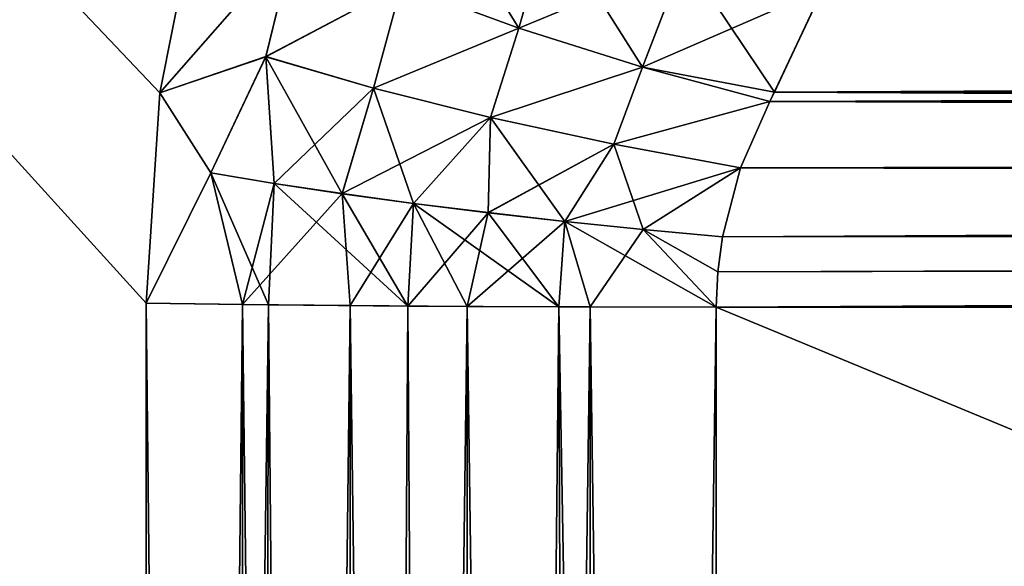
# Model space of a CAD drawing. Header units: metres. Extents: x -59 to 28, y 0 to 1560.
# Tile 77 of 117: x -29.725 to -29.115, y 1489.048 to 1489.387. Entities that reach past the tile are written whole.
import ezdxf

# ---------------------------------------------------------------- set-up
doc = ezdxf.new("R2010")
doc.units = ezdxf.units.M

msp = doc.modelspace()

# ---------------------------------------------------------------- linework, layer by layer
at = {"layer": 'ELYT3PV156'}
for points in [[(0.5, 1507.699951, 1436), (-57.788193, 52.299999, 1436), (-1.5, 1507.699951, 1436)], [(-57.788193, 52.299999, 1436), (0.5, 1507.699951, 1436), (-18.5, 52.299999, 1436)], [(-1.5, 1507.699951, 1436), (-57.788193, 52.299999, 1436), (-52, 1507.699951, 1436)], [(-52, 1507.699951, 1500), (-52.222115, 52.299999, 1500), (-5.785933, 1507.699951, 1500)], [(-52.222115, 52.299999, 1500), (-18.5, 52.299999, 1500), (-5.785933, 1507.699951, 1500)], [(-0.5, 52.299999), (-48.5, 1507.699951), (-1.5, 1507.699951)], [(-18.5, 52.299999), (-48.5, 1507.699951), (-1.5, 52.299999)], [(-1.5, 52.299999), (-48.5, 1507.699951), (-0.5, 52.299999)], [(-48.5, 1507.699951), (-18.5, 52.299999), (-48.5, 52.299999)], [(-18.5, 52.299999, 15.88146), (-48.174313, 1507.699951, 13.285294), (-48.174313, 52.299999, 13.285294)], [(-1.5, 52.299999, 17.368767), (-48.174313, 1507.699951, 13.285294), (-18.5, 52.299999, 15.88146)], [(-48.174313, 1507.699951, 13.285294), (0, 52.299999, 17.5), (-1.5, 1507.699951, 17.368767)], [(0, 52.299999, 17.5), (-48.174313, 1507.699951, 13.285294), (-1.5, 52.299999, 17.368767)], [(-29.638351, 1489.341675, 813.960571), (-32.5, 1492.352661, 811.151062), (-29.613678, 1489.466309, 813.987427)], [(-29.646904, 1489.211304, 813.949707), (-32.5, 1492.352661, 811.151062), (-29.638351, 1489.341675, 813.960571)], [(-32.5, 1492.352661, 811.151062), (-29.646904, 1483.699951, 813.853516), (-32.5, 1483.699951, 811)], [(-29.646904, 1483.699951, 813.853516), (-32.5, 1492.352661, 811.151062), (-29.646904, 1489.211304, 813.949707)], [(-29.646904, 1483.699951, 826.146484), (-32.5, 1492.352661, 828.848938), (-32.5, 1483.699951, 829)], [(-29.646904, 1489.211304, 826.050293), (-32.5, 1492.352661, 828.848938), (-29.646904, 1483.699951, 826.146484)], [(-32.5, 1492.352661, 828.848938), (-29.638348, 1489.341675, 826.039429), (-29.613678, 1489.466309, 826.012573)], [(-29.638348, 1489.341675, 826.039429), (-32.5, 1492.352661, 828.848938), (-29.646904, 1489.211304, 826.050293)], [(-29.646904, 1483.699951, 686.146484), (-32.5, 1492.352661, 688.848938), (-32.5, 1483.699951, 689)], [(-29.646904, 1489.211304, 686.050293), (-32.5, 1492.352661, 688.848938), (-29.646904, 1483.699951, 686.146484)], [(-32.5, 1492.352661, 688.848938), (-29.638351, 1489.341675, 686.039429), (-29.613678, 1489.466309, 686.012573)], [(-29.638351, 1489.341675, 686.039429), (-32.5, 1492.352661, 688.848938), (-29.646904, 1489.211304, 686.050293)], [(-29.638348, 1489.341675, 673.960571), (-32.5, 1492.352661, 671.151062), (-29.613678, 1489.466309, 673.987427)], [(-29.646904, 1489.211304, 673.949707), (-32.5, 1492.352661, 671.151062), (-29.638348, 1489.341675, 673.960571)], [(-32.5, 1492.352661, 671.151062), (-29.646904, 1483.699951, 673.853516), (-32.5, 1483.699951, 671)], [(-29.646904, 1483.699951, 673.853516), (-32.5, 1492.352661, 671.151062), (-29.646904, 1489.211304, 673.949707)], [(-29.415833, 1489.381714, 814.100342), (-29.488472, 1489.408447, 814.074097), (-29.475178, 1489.477783, 814.097778)], [(-29.488472, 1489.408447, 685.925903), (-29.415833, 1489.381714, 685.899658), (-29.475178, 1489.477783, 685.902222)], [(-29.396749, 1489.448853, 814.126099), (-29.415833, 1489.381714, 814.100342), (-29.475178, 1489.477783, 814.097778)], [(-29.475178, 1489.477783, 685.902222), (-29.415833, 1489.381714, 685.899658), (-29.396749, 1489.448853, 685.873901)], [(-29.555014, 1489.43689, 814.036133), (-29.638351, 1489.341675, 813.960571), (-29.613678, 1489.466309, 813.987427)], [(-29.555014, 1489.43689, 685.963867), (-29.613678, 1489.466309, 686.012573), (-29.638351, 1489.341675, 686.039429)], [(-29.555014, 1489.43689, 825.963867), (-29.613678, 1489.466309, 826.012573), (-29.638348, 1489.341675, 826.039429)], [(-29.555014, 1489.43689, 674.036133), (-29.638348, 1489.341675, 673.960571), (-29.613678, 1489.466309, 673.987427)], [(-29.488472, 1489.408447, 825.925903), (-29.415833, 1489.381714, 825.899658), (-29.397015, 1489.447876, 825.87439)], [(-29.488472, 1489.408447, 674.074097), (-29.397015, 1489.447876, 674.12561), (-29.415833, 1489.381714, 674.100342)], [(-29.339031, 1489.357422, 814.114075), (-29.415833, 1489.381714, 814.100342), (-29.396749, 1489.448853, 814.126099)], [(-29.415833, 1489.381714, 685.899658), (-29.339031, 1489.357422, 685.885925), (-29.396749, 1489.448853, 685.873901)], [(-29.397015, 1489.447876, 825.87439), (-29.415833, 1489.381714, 825.899658), (-29.313389, 1489.424072, 825.859802)], [(-29.397015, 1489.447876, 674.12561), (-29.313389, 1489.424072, 674.140198), (-29.415833, 1489.381714, 674.100342)], [(-29.313025, 1489.425171, 814.140686), (-29.339031, 1489.357422, 814.114075), (-29.396749, 1489.448853, 814.126099)], [(-29.396749, 1489.448853, 685.873901), (-29.339031, 1489.357422, 685.885925), (-29.313025, 1489.425171, 685.859314)], [(-29.572609, 1489.363892, 814.017639), (-29.638351, 1489.341675, 813.960571), (-29.555014, 1489.43689, 814.036133)], [(-29.572609, 1489.363892, 685.982361), (-29.555014, 1489.43689, 685.963867), (-29.638351, 1489.341675, 686.039429)], [(-29.572605, 1489.364014, 825.982361), (-29.555014, 1489.43689, 825.963867), (-29.638348, 1489.341675, 826.039429)], [(-29.572605, 1489.364014, 674.017639), (-29.638348, 1489.341675, 673.960571), (-29.555014, 1489.43689, 674.036133)], [(-29.488472, 1489.408447, 814.074097), (-29.572609, 1489.363892, 814.017639), (-29.555014, 1489.43689, 814.036133)], [(-29.488472, 1489.408447, 685.925903), (-29.555014, 1489.43689, 685.963867), (-29.572609, 1489.363892, 685.982361)], [(-29.488472, 1489.408447, 825.925903), (-29.555014, 1489.43689, 825.963867), (-29.572605, 1489.364014, 825.982361)], [(-29.488472, 1489.408447, 674.074097), (-29.572605, 1489.364014, 674.017639), (-29.555014, 1489.43689, 674.036133)], [(-29.415833, 1489.381714, 825.899658), (-29.339031, 1489.357422, 825.885925), (-29.313389, 1489.424072, 825.859802)], [(-29.415833, 1489.381714, 674.100342), (-29.313389, 1489.424072, 674.140198), (-29.339031, 1489.357422, 674.114075)], [(-29.257137, 1489.341919, 814.116638), (-29.339031, 1489.357422, 814.114075), (-29.313025, 1489.425171, 814.140686)], [(-29.339031, 1489.357422, 685.885925), (-29.257137, 1489.341919, 685.883362), (-29.313025, 1489.425171, 685.859314)], [(-29.313389, 1489.424072, 825.859802), (-29.339031, 1489.357422, 825.885925), (-29.227081, 1489.40625, 825.859375)], [(-29.313389, 1489.424072, 674.140198), (-29.227081, 1489.40625, 674.140625), (-29.339031, 1489.357422, 674.114075)], [(-29.226608, 1489.407471, 814.141113), (-29.257137, 1489.341919, 814.116638), (-29.313025, 1489.425171, 814.140686)], [(-29.313025, 1489.425171, 685.859314), (-29.257137, 1489.341919, 685.883362), (-29.226608, 1489.407471, 685.858887)], [(-15.898737, 1489.352905, 814.119995), (-29.257137, 1489.341919, 814.116638), (-15.896366, 1489.420776, 814.147461)], [(-29.257137, 1489.341919, 814.116638), (-29.226608, 1489.407471, 814.141113), (-15.896366, 1489.420776, 814.147461)], [(-15.898737, 1489.352905, 685.880005), (-15.896366, 1489.420776, 685.852539), (-29.226608, 1489.407471, 685.858887)], [(-29.505873, 1489.344482, 814.05719), (-29.572609, 1489.363892, 814.017639), (-29.488472, 1489.408447, 814.074097)], [(-29.505873, 1489.344482, 685.94281), (-29.488472, 1489.408447, 685.925903), (-29.572609, 1489.363892, 685.982361)], [(-29.505867, 1489.344482, 825.94281), (-29.488472, 1489.408447, 825.925903), (-29.572605, 1489.364014, 825.982361)], [(-29.505867, 1489.344482, 674.05719), (-29.572605, 1489.364014, 674.017639), (-29.488472, 1489.408447, 674.074097)], [(-29.415833, 1489.381714, 814.100342), (-29.505873, 1489.344482, 814.05719), (-29.488472, 1489.408447, 814.074097)], [(-29.415833, 1489.381714, 685.899658), (-29.488472, 1489.408447, 685.925903), (-29.505873, 1489.344482, 685.94281)], [(-29.415833, 1489.381714, 825.899658), (-29.488472, 1489.408447, 825.925903), (-29.505867, 1489.344482, 825.94281)], [(-29.415833, 1489.381714, 674.100342), (-29.505867, 1489.344482, 674.05719), (-29.488472, 1489.408447, 674.074097)], [(-29.339031, 1489.357422, 825.885925), (-29.260124, 1489.336182, 825.88501), (-29.227081, 1489.40625, 825.859375)], [(-29.339031, 1489.357422, 674.114075), (-29.227081, 1489.40625, 674.140625), (-29.260124, 1489.336182, 674.11499)], [(-29.260124, 1489.336182, 825.88501), (-15.899808, 1489.322144, 825.888733), (-29.227081, 1489.40625, 825.859375)], [(-29.260124, 1489.336182, 674.11499), (-29.227081, 1489.40625, 674.140625), (-15.897369, 1489.39209, 674.13446)], [(-29.257137, 1489.341919, 685.883362), (-15.898737, 1489.352905, 685.880005), (-29.226608, 1489.407471, 685.858887)], [(-15.899808, 1489.322144, 825.888733), (-15.897369, 1489.39209, 825.86554), (-29.227081, 1489.40625, 825.859375)], [(-15.899808, 1489.322144, 674.111267), (-29.260124, 1489.336182, 674.11499), (-15.897369, 1489.39209, 674.13446)], [(-29.433315, 1489.326294, 814.085388), (-29.505873, 1489.344482, 814.05719), (-29.415833, 1489.381714, 814.100342)], [(-29.433315, 1489.326294, 685.914612), (-29.415833, 1489.381714, 685.899658), (-29.505873, 1489.344482, 685.94281)], [(-29.433311, 1489.326294, 825.914612), (-29.415833, 1489.381714, 825.899658), (-29.505867, 1489.344482, 825.94281)], [(-29.433311, 1489.326294, 674.085388), (-29.505867, 1489.344482, 674.05719), (-29.415833, 1489.381714, 674.100342)], [(-29.339031, 1489.357422, 814.114075), (-29.433315, 1489.326294, 814.085388), (-29.415833, 1489.381714, 814.100342)], [(-29.339031, 1489.357422, 685.885925), (-29.415833, 1489.381714, 685.899658), (-29.433315, 1489.326294, 685.914612)], [(-29.339031, 1489.357422, 825.885925), (-29.415833, 1489.381714, 825.899658), (-29.433311, 1489.326294, 825.914612)], [(-29.339031, 1489.357422, 674.114075), (-29.433311, 1489.326294, 674.085388), (-29.415833, 1489.381714, 674.100342)], [(-29.606804, 1489.291992, 813.987793), (-29.638351, 1489.341675, 813.960571), (-29.572609, 1489.363892, 814.017639)], [(-29.638351, 1489.341675, 686.039429), (-29.606804, 1489.291992, 686.012207), (-29.572609, 1489.363892, 685.982361)], [(-29.638348, 1489.341675, 826.039429), (-29.606802, 1489.291992, 826.012207), (-29.572605, 1489.364014, 825.982361)], [(-29.572605, 1489.364014, 674.017639), (-29.606802, 1489.291992, 673.987793), (-29.638348, 1489.341675, 673.960571)], [(-29.567442, 1489.2854, 814.016785), (-29.606804, 1489.291992, 813.987793), (-29.572609, 1489.363892, 814.017639)], [(-29.572609, 1489.363892, 685.982361), (-29.606804, 1489.291992, 686.012207), (-29.567442, 1489.2854, 685.983215)], [(-29.606802, 1489.291992, 826.012207), (-29.56744, 1489.2854, 825.983215), (-29.572605, 1489.364014, 825.982361)], [(-29.56744, 1489.2854, 674.016785), (-29.606802, 1489.291992, 673.987793), (-29.572605, 1489.364014, 674.017639)], [(-29.567442, 1489.2854, 814.016785), (-29.572609, 1489.363892, 814.017639), (-29.525377, 1489.279053, 814.041687)], [(-29.572609, 1489.363892, 814.017639), (-29.505873, 1489.344482, 814.05719), (-29.525377, 1489.279053, 814.041687)], [(-29.505873, 1489.344482, 685.94281), (-29.572609, 1489.363892, 685.982361), (-29.525377, 1489.279053, 685.958313)], [(-29.572609, 1489.363892, 685.982361), (-29.567442, 1489.2854, 685.983215), (-29.525377, 1489.279053, 685.958313)], [(-29.572605, 1489.364014, 825.982361), (-29.56744, 1489.2854, 825.983215), (-29.505867, 1489.344482, 825.94281)], [(-29.505867, 1489.344482, 674.05719), (-29.56744, 1489.2854, 674.016785), (-29.572605, 1489.364014, 674.017639)], [(-29.433315, 1489.326294, 814.085388), (-29.339031, 1489.357422, 814.114075), (-29.356794, 1489.309692, 814.101501)], [(-29.356794, 1489.309692, 685.898499), (-29.339031, 1489.357422, 685.885925), (-29.433315, 1489.326294, 685.914612)], [(-29.356791, 1489.309692, 825.898499), (-29.339031, 1489.357422, 825.885925), (-29.433311, 1489.326294, 825.914612)], [(-29.433311, 1489.326294, 674.085388), (-29.339031, 1489.357422, 674.114075), (-29.356791, 1489.309692, 674.101501)], [(-29.339031, 1489.357422, 814.114075), (-29.260124, 1489.336182, 814.11499), (-29.356794, 1489.309692, 814.101501)], [(-29.260124, 1489.336182, 685.88501), (-29.339031, 1489.357422, 685.885925), (-29.356794, 1489.309692, 685.898499)], [(-29.260124, 1489.336182, 825.88501), (-29.339031, 1489.357422, 825.885925), (-29.356791, 1489.309692, 825.898499)], [(-29.339031, 1489.357422, 674.114075), (-29.260124, 1489.336182, 674.11499), (-29.356791, 1489.309692, 674.101501)], [(-29.260124, 1489.336182, 814.11499), (-29.339031, 1489.357422, 814.114075), (-29.257137, 1489.341919, 814.116638)], [(-29.257137, 1489.341919, 685.883362), (-29.339031, 1489.357422, 685.885925), (-29.260124, 1489.336182, 685.88501)], [(-15.901222, 1489.281616, 814.102783), (-29.257137, 1489.341919, 814.116638), (-15.898737, 1489.352905, 814.119995)], [(-29.257137, 1489.341919, 685.883362), (-15.901222, 1489.281616, 685.897217), (-15.898737, 1489.352905, 685.880005)], [(-29.56744, 1489.2854, 825.983215), (-29.525375, 1489.279175, 825.958313), (-29.505867, 1489.344482, 825.94281)], [(-29.525375, 1489.279175, 674.041687), (-29.56744, 1489.2854, 674.016785), (-29.505867, 1489.344482, 674.05719)], [(-29.525377, 1489.279053, 814.041687), (-29.505873, 1489.344482, 814.05719), (-29.48102, 1489.273071, 814.062378)], [(-29.505873, 1489.344482, 685.94281), (-29.525377, 1489.279053, 685.958313), (-29.48102, 1489.273071, 685.937622)], [(-29.505867, 1489.344482, 825.94281), (-29.525375, 1489.279175, 825.958313), (-29.433311, 1489.326294, 825.914612)], [(-29.433311, 1489.326294, 674.085388), (-29.525375, 1489.279175, 674.041687), (-29.505867, 1489.344482, 674.05719)], [(-29.48102, 1489.273071, 814.062378), (-29.505873, 1489.344482, 814.05719), (-29.433315, 1489.326294, 814.085388)], [(-29.433315, 1489.326294, 685.914612), (-29.505873, 1489.344482, 685.94281), (-29.48102, 1489.273071, 685.937622)], [(-29.638351, 1489.341675, 813.960571), (-29.606804, 1489.291992, 813.987793), (-29.646904, 1489.211304, 813.949707)], [(-29.646904, 1489.211304, 826.050293), (-29.606802, 1489.291992, 826.012207), (-29.638348, 1489.341675, 826.039429)], [(-29.646904, 1489.211304, 686.050293), (-29.606804, 1489.291992, 686.012207), (-29.638351, 1489.341675, 686.039429)], [(-29.638348, 1489.341675, 673.960571), (-29.606802, 1489.291992, 673.987793), (-29.646904, 1489.211304, 673.949707)], [(-29.257137, 1489.341919, 814.116638), (-15.901222, 1489.281616, 814.102783), (-29.260124, 1489.336182, 814.11499)], [(-29.260124, 1489.336182, 685.88501), (-15.901222, 1489.281616, 685.897217), (-29.257137, 1489.341919, 685.883362)], [(-29.356794, 1489.309692, 814.101501), (-29.260124, 1489.336182, 814.11499), (-29.278267, 1489.295044, 814.105225)], [(-29.278267, 1489.295044, 685.894775), (-29.260124, 1489.336182, 685.88501), (-29.356794, 1489.309692, 685.898499)], [(-29.278261, 1489.295166, 825.894775), (-29.260124, 1489.336182, 825.88501), (-29.356791, 1489.309692, 825.898499)], [(-29.356791, 1489.309692, 674.101501), (-29.260124, 1489.336182, 674.11499), (-29.278261, 1489.295166, 674.105225)], [(-29.260124, 1489.336182, 814.11499), (-15.901222, 1489.281616, 814.102783), (-29.278267, 1489.295044, 814.105225)], [(-29.278267, 1489.295044, 685.894775), (-15.901222, 1489.281616, 685.897217), (-29.260124, 1489.336182, 685.88501)], [(-29.260124, 1489.336182, 825.88501), (-29.278261, 1489.295166, 825.894775), (-15.899808, 1489.322144, 825.888733)], [(-15.899808, 1489.322144, 674.111267), (-29.278261, 1489.295166, 674.105225), (-29.260124, 1489.336182, 674.11499)], [(-29.525375, 1489.279175, 825.958313), (-29.481018, 1489.273071, 825.937622), (-29.433311, 1489.326294, 825.914612)], [(-29.481018, 1489.273071, 674.062378), (-29.525375, 1489.279175, 674.041687), (-29.433311, 1489.326294, 674.085388)], [(-29.433315, 1489.326294, 814.085388), (-29.434801, 1489.267212, 814.078552), (-29.48102, 1489.273071, 814.062378)], [(-29.434801, 1489.267212, 685.921448), (-29.433315, 1489.326294, 685.914612), (-29.48102, 1489.273071, 685.937622)], [(-29.433311, 1489.326294, 825.914612), (-29.481018, 1489.273071, 825.937622), (-29.434799, 1489.267334, 825.921448)], [(-29.434799, 1489.267334, 674.078552), (-29.481018, 1489.273071, 674.062378), (-29.433311, 1489.326294, 674.085388)], [(-29.434801, 1489.267212, 814.078552), (-29.433315, 1489.326294, 814.085388), (-29.387169, 1489.261841, 814.090088)], [(-29.356794, 1489.309692, 685.898499), (-29.433315, 1489.326294, 685.914612), (-29.434801, 1489.267212, 685.921448)], [(-29.433311, 1489.326294, 825.914612), (-29.434799, 1489.267334, 825.921448), (-29.356791, 1489.309692, 825.898499)], [(-29.356791, 1489.309692, 674.101501), (-29.434799, 1489.267334, 674.078552), (-29.433311, 1489.326294, 674.085388)], [(-29.387169, 1489.261841, 814.090088), (-29.433315, 1489.326294, 814.085388), (-29.356794, 1489.309692, 814.101501)], [(-15.901773, 1489.265869, 674.100464), (-29.289524, 1489.252319, 674.098816), (-15.899808, 1489.322144, 674.111267)], [(-29.289524, 1489.252319, 674.098816), (-29.278261, 1489.295166, 674.105225), (-15.899808, 1489.322144, 674.111267)], [(-29.278261, 1489.295166, 825.894775), (-15.901773, 1489.265869, 825.899536), (-15.899808, 1489.322144, 825.888733)], [(-29.387169, 1489.261841, 685.909912), (-29.356794, 1489.309692, 685.898499), (-29.434801, 1489.267212, 685.921448)], [(-29.434799, 1489.267334, 825.921448), (-29.387165, 1489.261841, 825.909912), (-29.356791, 1489.309692, 825.898499)], [(-29.387165, 1489.261841, 674.090088), (-29.434799, 1489.267334, 674.078552), (-29.356791, 1489.309692, 674.101501)], [(-29.387169, 1489.261841, 814.090088), (-29.356794, 1489.309692, 814.101501), (-29.338587, 1489.256836, 814.096863)], [(-29.356794, 1489.309692, 685.898499), (-29.387169, 1489.261841, 685.909912), (-29.338587, 1489.256836, 685.903137)], [(-29.356791, 1489.309692, 825.898499), (-29.387165, 1489.261841, 825.909912), (-29.278261, 1489.295166, 825.894775)], [(-29.278261, 1489.295166, 674.105225), (-29.387165, 1489.261841, 674.090088), (-29.356791, 1489.309692, 674.101501)], [(-29.356794, 1489.309692, 814.101501), (-29.278267, 1489.295044, 814.105225), (-29.338587, 1489.256836, 814.096863)], [(-29.278267, 1489.295044, 685.894775), (-29.356794, 1489.309692, 685.898499), (-29.338587, 1489.256836, 685.903137)], [(-29.387165, 1489.261841, 825.909912), (-29.338583, 1489.256836, 825.903137), (-29.278261, 1489.295166, 825.894775)], [(-29.338583, 1489.256836, 674.096863), (-29.387165, 1489.261841, 674.090088), (-29.278261, 1489.295166, 674.105225)], [(-29.278267, 1489.295044, 814.105225), (-29.289528, 1489.252319, 814.098816), (-29.338587, 1489.256836, 814.096863)], [(-29.338587, 1489.256836, 685.903137), (-29.289528, 1489.252319, 685.901184), (-29.278267, 1489.295044, 685.894775)], [(-29.278261, 1489.295166, 825.894775), (-29.338583, 1489.256836, 825.903137), (-29.289524, 1489.252319, 825.901184)], [(-29.289524, 1489.252319, 674.098816), (-29.338583, 1489.256836, 674.096863), (-29.278261, 1489.295166, 674.105225)], [(-15.901222, 1489.281616, 814.102783), (-29.289528, 1489.252319, 814.098816), (-29.278267, 1489.295044, 814.105225)], [(-29.289528, 1489.252319, 685.901184), (-15.901222, 1489.281616, 685.897217), (-29.278267, 1489.295044, 685.894775)], [(-29.289524, 1489.252319, 825.901184), (-15.901773, 1489.265869, 825.899536), (-29.278261, 1489.295166, 825.894775)], [(-29.646904, 1489.211304, 813.949707), (-29.606804, 1489.291992, 813.987793), (-29.571135, 1489.210205, 814.011902)], [(-29.587242, 1489.210449, 825.999329), (-29.606802, 1489.291992, 826.012207), (-29.646904, 1489.211304, 826.050293)], [(-29.606804, 1489.291992, 686.012207), (-29.646904, 1489.211304, 686.050293), (-29.571135, 1489.210205, 685.988098)], [(-29.646904, 1489.211304, 673.949707), (-29.606802, 1489.291992, 673.987793), (-29.587242, 1489.210449, 674.000671)], [(-29.571135, 1489.210205, 814.011902), (-29.606804, 1489.291992, 813.987793), (-29.567442, 1489.2854, 814.016785)], [(-29.567442, 1489.2854, 685.983215), (-29.606804, 1489.291992, 686.012207), (-29.571135, 1489.210205, 685.988098)], [(-29.606802, 1489.291992, 826.012207), (-29.587242, 1489.210449, 825.999329), (-29.56744, 1489.2854, 825.983215)], [(-29.606802, 1489.291992, 673.987793), (-29.56744, 1489.2854, 674.016785), (-29.587242, 1489.210449, 674.000671)], [(-29.56744, 1489.2854, 825.983215), (-29.587242, 1489.210449, 825.999329), (-29.525375, 1489.279175, 825.958313)], [(-29.525375, 1489.279175, 674.041687), (-29.587242, 1489.210449, 674.000671), (-29.56744, 1489.2854, 674.016785)], [(-29.571135, 1489.210205, 814.011902), (-29.567442, 1489.2854, 814.016785), (-29.484692, 1489.209351, 814.058105)], [(-29.567442, 1489.2854, 685.983215), (-29.571135, 1489.210205, 685.988098), (-29.484692, 1489.209351, 685.941895)], [(-29.567442, 1489.2854, 814.016785), (-29.525377, 1489.279053, 814.041687), (-29.484692, 1489.209351, 814.058105)], [(-29.525377, 1489.279053, 685.958313), (-29.567442, 1489.2854, 685.983215), (-29.484692, 1489.209351, 685.941895)], [(-15.903769, 1489.20874, 814.09613), (-29.29335, 1489.20874, 814.09613), (-15.901222, 1489.281616, 814.102783)], [(-29.29335, 1489.20874, 814.09613), (-29.292391, 1489.230591, 814.097046), (-15.901222, 1489.281616, 814.102783)], [(-15.901222, 1489.281616, 685.897217), (-29.29335, 1489.20874, 685.90387), (-15.903769, 1489.20874, 685.90387)], [(-29.29335, 1489.20874, 685.90387), (-15.901222, 1489.281616, 685.897217), (-29.292391, 1489.230591, 685.902954)], [(-15.901222, 1489.281616, 814.102783), (-29.292391, 1489.230591, 814.097046), (-29.289528, 1489.252319, 814.098816)], [(-29.292391, 1489.230591, 685.902954), (-15.901222, 1489.281616, 685.897217), (-29.289528, 1489.252319, 685.901184)], [(-29.587242, 1489.210449, 825.999329), (-29.520346, 1489.209717, 825.958313), (-29.525375, 1489.279175, 825.958313)], [(-29.520346, 1489.209717, 674.041687), (-29.587242, 1489.210449, 674.000671), (-29.525375, 1489.279175, 674.041687)], [(-29.484692, 1489.209351, 814.058105), (-29.525377, 1489.279053, 814.041687), (-29.48102, 1489.273071, 814.062378)], [(-29.48102, 1489.273071, 685.937622), (-29.525377, 1489.279053, 685.958313), (-29.484692, 1489.209351, 685.941895)], [(-29.525375, 1489.279175, 825.958313), (-29.520346, 1489.209717, 825.958313), (-29.481018, 1489.273071, 825.937622)], [(-29.481018, 1489.273071, 674.062378), (-29.520346, 1489.209717, 674.041687), (-29.525375, 1489.279175, 674.041687)], [(-29.520346, 1489.209717, 825.958313), (-29.447859, 1489.209106, 825.928284), (-29.481018, 1489.273071, 825.937622)], [(-29.447859, 1489.209106, 674.071716), (-29.520346, 1489.209717, 674.041687), (-29.481018, 1489.273071, 674.062378)], [(-29.48102, 1489.273071, 814.062378), (-29.390896, 1489.208862, 814.086548), (-29.484692, 1489.209351, 814.058105)], [(-29.48102, 1489.273071, 685.937622), (-29.484692, 1489.209351, 685.941895), (-29.434801, 1489.267212, 685.921448)], [(-29.434801, 1489.267212, 814.078552), (-29.390896, 1489.208862, 814.086548), (-29.48102, 1489.273071, 814.062378)], [(-29.481018, 1489.273071, 825.937622), (-29.447859, 1489.209106, 825.928284), (-29.434799, 1489.267334, 825.921448)], [(-29.434799, 1489.267334, 674.078552), (-29.447859, 1489.209106, 674.071716), (-29.481018, 1489.273071, 674.062378)], [(-29.484692, 1489.209351, 685.941895), (-29.390896, 1489.208862, 685.913452), (-29.434801, 1489.267212, 685.921448)], [(-29.434799, 1489.267334, 825.921448), (-29.447859, 1489.209106, 825.928284), (-29.387165, 1489.261841, 825.909912)], [(-29.387165, 1489.261841, 674.090088), (-29.447859, 1489.209106, 674.071716), (-29.434799, 1489.267334, 674.078552)], [(-29.390896, 1489.208862, 814.086548), (-29.434801, 1489.267212, 814.078552), (-29.387169, 1489.261841, 814.090088)], [(-29.434801, 1489.267212, 685.921448), (-29.390896, 1489.208862, 685.913452), (-29.387169, 1489.261841, 685.909912)], [(-15.901773, 1489.265869, 825.899536), (-29.29335, 1489.20874, 825.90387), (-15.903769, 1489.20874, 825.90387)], [(-29.29335, 1489.20874, 825.90387), (-15.901773, 1489.265869, 825.899536), (-29.292391, 1489.230591, 825.902954)], [(-15.903769, 1489.20874, 674.09613), (-29.29335, 1489.20874, 674.09613), (-15.901773, 1489.265869, 674.100464)], [(-29.29335, 1489.20874, 674.09613), (-29.292391, 1489.230591, 674.097046), (-15.901773, 1489.265869, 674.100464)], [(-29.292391, 1489.230591, 825.902954), (-15.901773, 1489.265869, 825.899536), (-29.289524, 1489.252319, 825.901184)], [(-15.901773, 1489.265869, 674.100464), (-29.292391, 1489.230591, 674.097046), (-29.289524, 1489.252319, 674.098816)], [(-29.447859, 1489.209106, 825.928284), (-29.371567, 1489.208862, 825.909973), (-29.387165, 1489.261841, 825.909912)], [(-29.371567, 1489.208862, 674.090027), (-29.447859, 1489.209106, 674.071716), (-29.387165, 1489.261841, 674.090088)], [(-29.390896, 1489.208862, 814.086548), (-29.387169, 1489.261841, 814.090088), (-29.29335, 1489.20874, 814.09613)], [(-29.387169, 1489.261841, 685.909912), (-29.390896, 1489.208862, 685.913452), (-29.29335, 1489.20874, 685.90387)], [(-29.387169, 1489.261841, 814.090088), (-29.338587, 1489.256836, 814.096863), (-29.29335, 1489.20874, 814.09613)], [(-29.338587, 1489.256836, 685.903137), (-29.387169, 1489.261841, 685.909912), (-29.29335, 1489.20874, 685.90387)], [(-29.387165, 1489.261841, 825.909912), (-29.371567, 1489.208862, 825.909973), (-29.338583, 1489.256836, 825.903137)], [(-29.338583, 1489.256836, 674.096863), (-29.371567, 1489.208862, 674.090027), (-29.387165, 1489.261841, 674.090088)], [(-29.371567, 1489.208862, 825.909973), (-29.29335, 1489.20874, 825.90387), (-29.338583, 1489.256836, 825.903137)], [(-29.29335, 1489.20874, 674.09613), (-29.371567, 1489.208862, 674.090027), (-29.338583, 1489.256836, 674.096863)], [(-29.289528, 1489.252319, 814.098816), (-29.292391, 1489.230591, 814.097046), (-29.338587, 1489.256836, 814.096863)], [(-29.338587, 1489.256836, 814.096863), (-29.292391, 1489.230591, 814.097046), (-29.29335, 1489.20874, 814.09613)], [(-29.29335, 1489.20874, 685.90387), (-29.292391, 1489.230591, 685.902954), (-29.338587, 1489.256836, 685.903137)], [(-29.292391, 1489.230591, 685.902954), (-29.289528, 1489.252319, 685.901184), (-29.338587, 1489.256836, 685.903137)], [(-29.338583, 1489.256836, 825.903137), (-29.292391, 1489.230591, 825.902954), (-29.289524, 1489.252319, 825.901184)], [(-29.338583, 1489.256836, 825.903137), (-29.29335, 1489.20874, 825.90387), (-29.292391, 1489.230591, 825.902954)], [(-29.289524, 1489.252319, 674.098816), (-29.292391, 1489.230591, 674.097046), (-29.338583, 1489.256836, 674.096863)], [(-29.292391, 1489.230591, 674.097046), (-29.29335, 1489.20874, 674.09613), (-29.338583, 1489.256836, 674.096863)], [(-29.571135, 1489.210205, 814.011902), (-29.646904, 1483.699951, 813.853516), (-29.646904, 1489.211304, 813.949707)], [(-29.587242, 1489.210449, 825.999329), (-29.646904, 1489.211304, 826.050293), (-29.587246, 1483.699951, 826.09552)], [(-29.587246, 1483.699951, 826.09552), (-29.646904, 1489.211304, 826.050293), (-29.646904, 1483.699951, 826.146484)], [(-29.571135, 1489.210205, 685.988098), (-29.646904, 1489.211304, 686.050293), (-29.587246, 1483.699951, 686.09552)], [(-29.587246, 1483.699951, 686.09552), (-29.646904, 1489.211304, 686.050293), (-29.646904, 1483.699951, 686.146484)], [(-29.587242, 1489.210449, 674.000671), (-29.646904, 1483.699951, 673.853516), (-29.646904, 1489.211304, 673.949707)], [(-29.587246, 1483.699951, 673.90448), (-29.646904, 1483.699951, 673.853516), (-29.587242, 1489.210449, 674.000671)], [(-29.587246, 1483.699951, 813.90448), (-29.646904, 1483.699951, 813.853516), (-29.571135, 1489.210205, 814.011902)], [(-29.52035, 1483.699951, 826.054504), (-29.587242, 1489.210449, 825.999329), (-29.587246, 1483.699951, 826.09552)], [(-29.520346, 1489.209717, 674.041687), (-29.587246, 1483.699951, 673.90448), (-29.587242, 1489.210449, 674.000671)], [(-29.52035, 1483.699951, 813.945496), (-29.587246, 1483.699951, 813.90448), (-29.571135, 1489.210205, 814.011902)], [(-29.52035, 1483.699951, 686.054504), (-29.571135, 1489.210205, 685.988098), (-29.587246, 1483.699951, 686.09552)], [(-29.587246, 1483.699951, 673.90448), (-29.520346, 1489.209717, 674.041687), (-29.52035, 1483.699951, 673.945496)], [(-29.587242, 1489.210449, 825.999329), (-29.52035, 1483.699951, 826.054504), (-29.520346, 1489.209717, 825.958313)], [(-29.484692, 1489.209351, 814.058105), (-29.52035, 1483.699951, 813.945496), (-29.571135, 1489.210205, 814.011902)], [(-29.571135, 1489.210205, 685.988098), (-29.52035, 1483.699951, 686.054504), (-29.484692, 1489.209351, 685.941895)], [(-29.52035, 1483.699951, 826.054504), (-29.447863, 1483.699951, 826.024475), (-29.520346, 1489.209717, 825.958313)], [(-29.520346, 1489.209717, 674.041687), (-29.447859, 1489.209106, 674.071716), (-29.52035, 1483.699951, 673.945496)], [(-29.52035, 1483.699951, 813.945496), (-29.484692, 1489.209351, 814.058105), (-29.447863, 1483.699951, 813.975525)], [(-29.52035, 1483.699951, 686.054504), (-29.447863, 1483.699951, 686.024475), (-29.484692, 1489.209351, 685.941895)], [(-29.52035, 1483.699951, 673.945496), (-29.447859, 1489.209106, 674.071716), (-29.447863, 1483.699951, 673.975525)], [(-29.520346, 1489.209717, 825.958313), (-29.447863, 1483.699951, 826.024475), (-29.447859, 1489.209106, 825.928284)], [(-29.447863, 1483.699951, 813.975525), (-29.484692, 1489.209351, 814.058105), (-29.390896, 1489.208862, 814.086548)], [(-29.484692, 1489.209351, 685.941895), (-29.447863, 1483.699951, 686.024475), (-29.390896, 1489.208862, 685.913452)], [(-29.447863, 1483.699951, 826.024475), (-29.371569, 1483.699951, 826.006165), (-29.447859, 1489.209106, 825.928284)], [(-29.447859, 1489.209106, 674.071716), (-29.371567, 1489.208862, 674.090027), (-29.447863, 1483.699951, 673.975525)], [(-29.447863, 1483.699951, 813.975525), (-29.390896, 1489.208862, 814.086548), (-29.371569, 1483.699951, 813.993835)], [(-29.447863, 1483.699951, 686.024475), (-29.371569, 1483.699951, 686.006165), (-29.390896, 1489.208862, 685.913452)], [(-29.447863, 1483.699951, 673.975525), (-29.371567, 1489.208862, 674.090027), (-29.371569, 1483.699951, 673.993835)], [(-29.447859, 1489.209106, 825.928284), (-29.371569, 1483.699951, 826.006165), (-29.371567, 1489.208862, 825.909973)], [(-29.390896, 1489.208862, 814.086548), (-29.29335, 1489.20874, 814.09613), (-29.371569, 1483.699951, 813.993835)], [(-29.371569, 1483.699951, 686.006165), (-29.29335, 1483.699951, 686), (-29.390896, 1489.208862, 685.913452)], [(-29.390896, 1489.208862, 685.913452), (-29.29335, 1483.699951, 686), (-29.29335, 1489.20874, 685.90387)], [(-29.371569, 1483.699951, 826.006165), (-29.29335, 1483.699951, 826), (-29.371567, 1489.208862, 825.909973)], [(-29.371567, 1489.208862, 674.090027), (-29.29335, 1489.20874, 674.09613), (-29.371569, 1483.699951, 673.993835)], [(-29.371569, 1483.699951, 813.993835), (-29.29335, 1489.20874, 814.09613), (-29.29335, 1483.699951, 814)], [(-29.371569, 1483.699951, 673.993835), (-29.29335, 1489.20874, 674.09613), (-29.29335, 1483.699951, 674)], [(-29.371567, 1489.208862, 825.909973), (-29.29335, 1483.699951, 826), (-29.29335, 1489.20874, 825.90387)], [(-15.903769, 1489.20874, 814.09613), (-15.999924, 1483.699951, 814), (-29.29335, 1489.20874, 814.09613)], [(-15.999924, 1483.699951, 814), (-29.29335, 1483.699951, 814), (-29.29335, 1489.20874, 814.09613)], [(-15.903769, 1489.20874, 825.90387), (-29.29335, 1489.20874, 825.90387), (-15.999924, 1483.699951, 826)], [(-29.29335, 1489.20874, 825.90387), (-29.29335, 1483.699951, 826), (-15.999924, 1483.699951, 826)], [(-15.903769, 1489.20874, 685.90387), (-29.29335, 1489.20874, 685.90387), (-15.999924, 1483.699951, 686)], [(-29.29335, 1489.20874, 685.90387), (-29.29335, 1483.699951, 686), (-15.999924, 1483.699951, 686)], [(-15.903769, 1489.20874, 674.09613), (-15.999924, 1483.699951, 674), (-29.29335, 1489.20874, 674.09613)], [(-15.999924, 1483.699951, 674), (-29.29335, 1483.699951, 674), (-29.29335, 1489.20874, 674.09613)]]:
    msp.add_3dface(points, dxfattribs=at)

doc.saveas('drawing.dxf')
